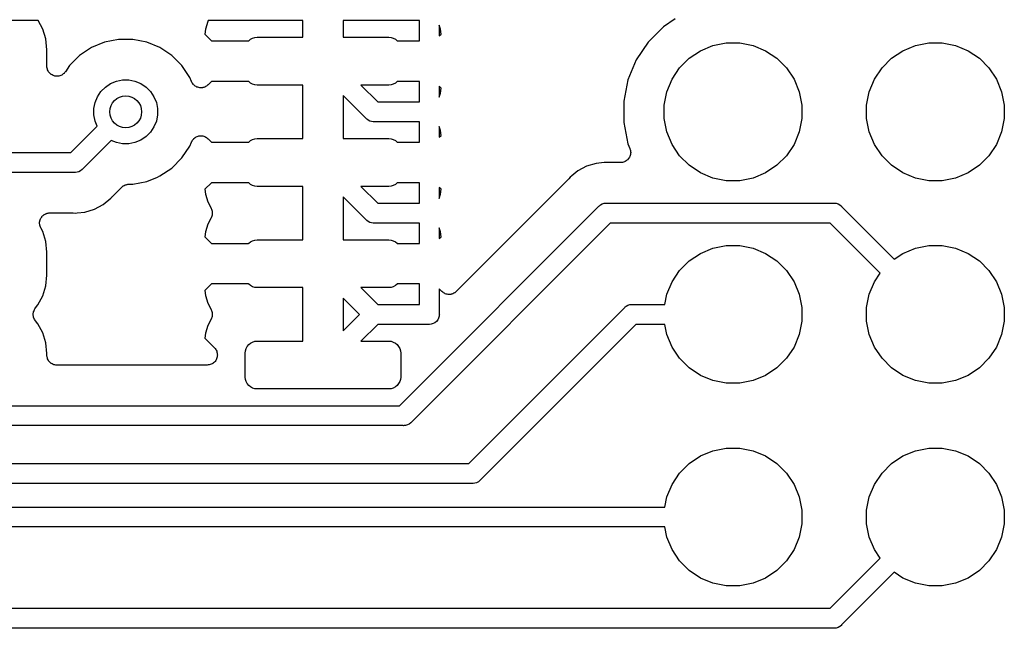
# Model space of a CAD drawing. Extents: x 4.65 to 8.46, y -5.31 to -3.29.
# Tile 46 of 47: x 7.95 to 8.43, y -3.8 to -3.5. Entities that reach past the tile are written whole.
import ezdxf

# ---------------------------------------------------------------- set-up
doc = ezdxf.new("R2010")
doc.units = 0
doc.header["$MEASUREMENT"] = 0
doc.layers.add('BLACK', color=7, linetype='CONTINUOUS')

msp = doc.modelspace()

# ---------------------------------------------------------------- linework, layer by layer
at = {"layer": 'BLACK', "linetype": 'CONTINUOUS'}
for p, q in [((7.95681, -3.50492), (7.81018, -3.50492)), ((7.95906, -3.50914), (7.95681, -3.50492)), ((8.04049, -3.5055), (8.03934, -3.50927)), ((8.04078, -3.50495), (8.04049, -3.5055)), ((8.04079, -3.50492), (8.04078, -3.50495)), ((8.08744, -3.50492), (8.04079, -3.50492)), ((8.08744, -3.51319), (8.08744, -3.50492)), ((8.10744, -3.50492), (8.10744, -3.51319)), ((8.14508, -3.50492), (8.10744, -3.50492)), ((8.14508, -3.515), (8.14508, -3.50492)), ((8.27141, -3.50416), (8.26558, -3.50806)), ((7.96054, -3.51402), (7.95906, -3.50914)), ((8.03934, -3.50927), (8.0391, -3.51173)), ((8.15554, -3.50927), (8.15492, -3.50724)), ((8.15492, -3.50724), (8.15492, -3.51258)), ((8.15578, -3.51173), (8.15554, -3.50927)), ((8.26558, -3.50806), (8.25806, -3.51558)), ((7.96107, -3.51934), (7.96054, -3.51402)), ((7.98957, -3.51563), (7.98307, -3.51832)), ((7.99648, -3.51425), (7.98957, -3.51563)), ((8.00352, -3.51425), (7.99648, -3.51425)), ((8.01043, -3.51563), (8.00352, -3.51425)), ((8.01693, -3.51832), (8.01043, -3.51563)), ((8.0391, -3.51173), (8.04238, -3.515)), ((8.04238, -3.515), (8.06072, -3.515)), ((8.06072, -3.515), (8.06078, -3.51492)), ((8.06078, -3.51492), (8.06168, -3.51418)), ((8.06168, -3.51418), (8.0627, -3.51364)), ((8.0627, -3.51364), (8.06381, -3.5133)), ((8.06381, -3.5133), (8.06496, -3.51319)), ((8.06496, -3.51319), (8.08744, -3.51319)), ((8.10744, -3.51319), (8.12992, -3.51319)), ((8.12992, -3.51319), (8.13107, -3.5133)), ((8.13107, -3.5133), (8.13218, -3.51364)), ((8.13218, -3.51364), (8.1332, -3.51418)), ((8.1332, -3.51418), (8.1341, -3.51492)), ((8.1341, -3.51492), (8.13416, -3.515)), ((8.13416, -3.515), (8.14508, -3.515)), ((8.15492, -3.51258), (8.15578, -3.51173)), ((8.25806, -3.51558), (8.25215, -3.52442)), ((8.29008, -3.51731), (8.29665, -3.516)), ((8.29665, -3.516), (8.30335, -3.516)), ((8.30335, -3.516), (8.30992, -3.51731)), ((8.39008, -3.51731), (8.39665, -3.516)), ((8.39665, -3.516), (8.40335, -3.516)), ((8.40335, -3.516), (8.40992, -3.51731)), ((7.96107, -3.52744), (7.96107, -3.51934)), ((7.98307, -3.51832), (7.97721, -3.52223)), ((8.02279, -3.52223), (8.01693, -3.51832)), ((8.27833, -3.52359), (8.28389, -3.51987)), ((8.28389, -3.51987), (8.29008, -3.51731)), ((8.30992, -3.51731), (8.31611, -3.51987)), ((8.31611, -3.51987), (8.32167, -3.52359)), ((8.37833, -3.52359), (8.38389, -3.51987)), ((8.38389, -3.51987), (8.39008, -3.51731)), ((8.40992, -3.51731), (8.41611, -3.51987)), ((8.41611, -3.51987), (8.42167, -3.52359)), ((7.97721, -3.52223), (7.97223, -3.52721)), ((8.02777, -3.52721), (8.02279, -3.52223)), ((8.25215, -3.52442), (8.24808, -3.53425)), ((8.27359, -3.52833), (8.27833, -3.52359)), ((8.32167, -3.52359), (8.32641, -3.52833)), ((8.37359, -3.52833), (8.37833, -3.52359)), ((8.42167, -3.52359), (8.42641, -3.52833)), ((7.96111, -3.52792), (7.96107, -3.52744)), ((7.96116, -3.5284), (7.96111, -3.52792)), ((7.96116, -3.52841), (7.96116, -3.5284)), ((7.9613, -3.52888), (7.96116, -3.52841)), ((7.96116, -3.52841), (7.96116, -3.52841)), ((7.96144, -3.52933), (7.9613, -3.52888)), ((7.96144, -3.52934), (7.96144, -3.52933)), ((7.96144, -3.52935), (7.96144, -3.52934)), ((7.96167, -3.52978), (7.96144, -3.52935)), ((7.96189, -3.5302), (7.96167, -3.52978)), ((7.9619, -3.5302), (7.96189, -3.5302)), ((7.9619, -3.53021), (7.9619, -3.5302)), ((7.96221, -3.53059), (7.9619, -3.53021)), ((7.96251, -3.53096), (7.96221, -3.53059)), ((7.96252, -3.53096), (7.96251, -3.53096)), ((7.96251, -3.53096), (7.96251, -3.53096)), ((7.96289, -3.53128), (7.96252, -3.53096)), ((7.96986, -3.53066), (7.96956, -3.53101)), ((7.97018, -3.53028), (7.96986, -3.53066)), ((7.97019, -3.53027), (7.97018, -3.53028)), ((7.97022, -3.53022), (7.97019, -3.53027)), ((7.97019, -3.53027), (7.97019, -3.53027)), ((7.97019, -3.53027), (7.97019, -3.53027)), ((7.97223, -3.52721), (7.97022, -3.53022)), ((8.03168, -3.53307), (8.02777, -3.52721)), ((8.26987, -3.53389), (8.27359, -3.52833)), ((8.32641, -3.52833), (8.33013, -3.53389)), ((8.36987, -3.53389), (8.37359, -3.52833)), ((8.42641, -3.52833), (8.43013, -3.53389)), ((7.96326, -3.53158), (7.96289, -3.53128)), ((7.96327, -3.53159), (7.96326, -3.53158)), ((7.96326, -3.53158), (7.96326, -3.53158)), ((7.9637, -3.53182), (7.96327, -3.53159)), ((7.96412, -3.53205), (7.9637, -3.53182)), ((7.96413, -3.53205), (7.96412, -3.53205)), ((7.96412, -3.53205), (7.96412, -3.53205)), ((7.96459, -3.53219), (7.96413, -3.53205)), ((7.96505, -3.53234), (7.96459, -3.53219)), ((7.96506, -3.53234), (7.96505, -3.53234)), ((7.96505, -3.53234), (7.96505, -3.53234)), ((7.96554, -3.53239), (7.96506, -3.53234)), ((7.96602, -3.53244), (7.96554, -3.53239)), ((7.96603, -3.53244), (7.96602, -3.53244)), ((7.96602, -3.53244), (7.96602, -3.53244)), ((7.96651, -3.5324), (7.96603, -3.53244)), ((7.96699, -3.53236), (7.96651, -3.5324)), ((7.967, -3.53235), (7.96699, -3.53236)), ((7.96746, -3.53222), (7.967, -3.53235)), ((7.967, -3.53235), (7.967, -3.53235)), ((7.96793, -3.53208), (7.96746, -3.53222)), ((7.96794, -3.53208), (7.96793, -3.53208)), ((7.96793, -3.53208), (7.96793, -3.53208)), ((7.96837, -3.53185), (7.96794, -3.53208)), ((7.96879, -3.53163), (7.96837, -3.53185)), ((7.9688, -3.53163), (7.96879, -3.53163)), ((7.96917, -3.53133), (7.9688, -3.53163)), ((7.9688, -3.53163), (7.9688, -3.53163)), ((7.96955, -3.53102), (7.96917, -3.53133)), ((7.96956, -3.53102), (7.96955, -3.53102)), ((7.96956, -3.53101), (7.96956, -3.53102)), ((7.99254, -3.53604), (7.99541, -3.53486)), ((7.99541, -3.53486), (7.99845, -3.53425)), ((7.99845, -3.53425), (8.00155, -3.53425)), ((8.00155, -3.53425), (8.00459, -3.53486)), ((8.00459, -3.53486), (8.00746, -3.53604)), ((8.03252, -3.53508), (8.03168, -3.53307)), ((8.03274, -3.5355), (8.03252, -3.53508)), ((8.03296, -3.53592), (8.03274, -3.5355)), ((8.04238, -3.535), (8.04067, -3.53671)), ((8.06072, -3.535), (8.04238, -3.535)), ((8.06078, -3.53508), (8.06072, -3.535)), ((8.06168, -3.53582), (8.06078, -3.53508)), ((8.0627, -3.53636), (8.06168, -3.53582)), ((8.1332, -3.53582), (8.13218, -3.53636)), ((8.1341, -3.53508), (8.1332, -3.53582)), ((8.13416, -3.535), (8.1341, -3.53508)), ((8.14508, -3.535), (8.13416, -3.535)), ((8.14508, -3.54508), (8.14508, -3.535)), ((8.24808, -3.53425), (8.246, -3.54468)), ((8.26731, -3.54008), (8.26987, -3.53389)), ((8.33013, -3.53389), (8.33269, -3.54008)), ((8.36731, -3.54008), (8.36987, -3.53389)), ((8.43013, -3.53389), (8.43269, -3.54008)), ((7.98604, -3.54254), (7.98777, -3.53996)), ((7.98777, -3.53996), (7.98996, -3.53777)), ((7.98996, -3.53777), (7.99254, -3.53604)), ((8.00746, -3.53604), (8.01004, -3.53777)), ((8.01004, -3.53777), (8.01223, -3.53996)), ((8.01223, -3.53996), (8.01396, -3.54254)), ((8.03297, -3.53593), (8.03296, -3.53592)), ((8.03297, -3.53594), (8.03297, -3.53593)), ((8.03327, -3.53631), (8.03297, -3.53594)), ((8.03357, -3.53668), (8.03327, -3.53631)), ((8.03358, -3.53669), (8.03357, -3.53668)), ((8.03359, -3.5367), (8.03358, -3.53669)), ((8.03396, -3.537), (8.03359, -3.5367)), ((8.03432, -3.53731), (8.03396, -3.537)), ((8.03434, -3.53731), (8.03432, -3.53731)), ((8.03435, -3.53732), (8.03434, -3.53731)), ((8.03476, -3.53754), (8.03435, -3.53732)), ((8.03518, -3.53777), (8.03476, -3.53754)), ((8.03519, -3.53778), (8.03518, -3.53777)), ((8.0352, -3.53778), (8.03519, -3.53778)), ((8.03566, -3.53792), (8.0352, -3.53778)), ((8.03611, -3.53807), (8.03566, -3.53792)), ((8.03613, -3.53807), (8.03611, -3.53807)), ((8.03614, -3.53807), (8.03613, -3.53807)), ((8.03661, -3.53812), (8.03614, -3.53807)), ((8.03708, -3.53817), (8.03661, -3.53812)), ((8.0371, -3.53817), (8.03708, -3.53817)), ((8.03711, -3.53817), (8.0371, -3.53817)), ((8.03758, -3.53813), (8.03711, -3.53817)), ((8.03805, -3.53809), (8.03758, -3.53813)), ((8.03807, -3.53808), (8.03805, -3.53809)), ((8.03808, -3.53808), (8.03807, -3.53808)), ((8.03853, -3.53795), (8.03808, -3.53808)), ((8.03899, -3.53781), (8.03853, -3.53795)), ((8.039, -3.53781), (8.03899, -3.53781)), ((8.03902, -3.5378), (8.039, -3.53781)), ((8.03943, -3.53758), (8.03902, -3.5378)), ((8.03986, -3.53736), (8.03943, -3.53758)), ((8.03987, -3.53736), (8.03986, -3.53736)), ((8.03988, -3.53735), (8.03987, -3.53736)), ((8.04024, -3.53706), (8.03988, -3.53735)), ((8.04062, -3.53676), (8.04024, -3.53706)), ((8.04064, -3.53674), (8.04062, -3.53676)), ((8.04067, -3.53671), (8.04064, -3.53674)), ((8.04064, -3.53674), (8.04064, -3.53674)), ((8.04064, -3.53674), (8.04064, -3.53674)), ((8.06381, -3.5367), (8.0627, -3.53636)), ((8.06496, -3.53681), (8.06381, -3.5367)), ((8.08744, -3.53681), (8.06496, -3.53681)), ((8.08744, -3.56319), (8.08744, -3.53681)), ((8.12992, -3.53681), (8.11621, -3.53681)), ((8.11621, -3.53681), (8.12448, -3.54508)), ((8.13107, -3.5367), (8.12992, -3.53681)), ((8.13218, -3.53636), (8.13107, -3.5367)), ((8.15578, -3.53827), (8.15492, -3.53742)), ((8.15492, -3.53742), (8.15492, -3.54276)), ((8.15492, -3.54276), (8.15554, -3.54073)), ((8.15554, -3.54073), (8.15578, -3.53827)), ((8.266, -3.54665), (8.26731, -3.54008)), ((8.33269, -3.54008), (8.334, -3.54665)), ((8.366, -3.54665), (8.36731, -3.54008)), ((8.43269, -3.54008), (8.434, -3.54665)), ((7.98425, -3.54845), (7.98486, -3.54541)), ((7.98486, -3.54541), (7.98604, -3.54254)), ((8.01396, -3.54254), (8.01514, -3.54541)), ((8.01514, -3.54541), (8.01575, -3.54845)), ((8.11879, -3.55331), (8.10744, -3.54196)), ((8.10744, -3.54196), (8.10744, -3.56319)), ((8.12448, -3.54508), (8.14508, -3.54508)), ((8.246, -3.54468), (8.246, -3.55532)), ((7.98425, -3.55155), (7.98425, -3.54845)), ((8.01575, -3.54845), (8.01575, -3.55155)), ((8.266, -3.55335), (8.266, -3.54665)), ((8.334, -3.54665), (8.334, -3.55335)), ((8.366, -3.55335), (8.366, -3.54665)), ((8.434, -3.54665), (8.434, -3.55335)), ((7.98486, -3.55459), (7.98425, -3.55155)), ((7.98591, -3.55713), (7.98486, -3.55459)), ((8.01514, -3.55459), (8.01396, -3.55746)), ((8.01575, -3.55155), (8.01514, -3.55459)), ((8.11894, -3.5535), (8.11879, -3.55331)), ((8.11913, -3.55365), (8.11894, -3.5535)), ((8.11958, -3.55402), (8.11913, -3.55365)), ((8.11913, -3.55365), (8.11913, -3.55365)), ((8.11969, -3.55411), (8.11958, -3.55402)), ((8.12055, -3.55457), (8.11969, -3.55411)), ((8.12148, -3.55485), (8.12055, -3.55457)), ((8.1222, -3.55492), (8.12148, -3.55485)), ((8.12244, -3.55495), (8.1222, -3.55492)), ((8.1222, -3.55492), (8.1222, -3.55492)), ((8.12268, -3.55492), (8.12244, -3.55495)), ((8.14508, -3.55492), (8.12268, -3.55492)), ((8.14508, -3.565), (8.14508, -3.55492)), ((8.246, -3.55532), (8.24808, -3.56575)), ((8.26731, -3.55992), (8.266, -3.55335)), ((8.334, -3.55335), (8.33269, -3.55992)), ((8.36731, -3.55992), (8.366, -3.55335)), ((8.434, -3.55335), (8.43269, -3.55992)), ((7.97296, -3.57008), (7.98591, -3.55713)), ((8.01223, -3.56004), (8.01004, -3.56223)), ((8.01396, -3.55746), (8.01223, -3.56004)), ((8.15554, -3.55927), (8.15492, -3.55724)), ((8.15492, -3.55724), (8.15492, -3.56258)), ((8.15578, -3.56173), (8.15554, -3.55927)), ((8.26987, -3.56611), (8.26731, -3.55992)), ((8.33269, -3.55992), (8.33013, -3.56611)), ((8.36987, -3.56611), (8.36731, -3.55992)), ((8.43269, -3.55992), (8.43013, -3.56611)), ((7.99287, -3.56409), (7.97865, -3.57831)), ((7.99541, -3.56514), (7.99287, -3.56409)), ((8.00746, -3.56396), (8.00459, -3.56514)), ((8.01004, -3.56223), (8.00746, -3.56396)), ((8.03168, -3.56693), (8.03252, -3.56492)), ((8.03252, -3.56492), (8.03253, -3.56488)), ((8.03253, -3.56487), (8.03254, -3.56485)), ((8.03253, -3.56488), (8.03253, -3.56487)), ((8.03253, -3.56488), (8.03253, -3.56488)), ((8.03254, -3.56485), (8.03277, -3.56444)), ((8.03277, -3.56444), (8.033, -3.56402)), ((8.033, -3.56402), (8.03301, -3.56401)), ((8.03301, -3.564), (8.03332, -3.56363)), ((8.03301, -3.56401), (8.03301, -3.564)), ((8.03332, -3.56363), (8.03362, -3.56327)), ((8.03362, -3.56327), (8.03363, -3.56326)), ((8.03363, -3.56326), (8.03364, -3.56325)), ((8.03364, -3.56325), (8.03401, -3.56296)), ((8.03401, -3.56296), (8.03438, -3.56266)), ((8.03438, -3.56266), (8.03439, -3.56265)), ((8.03439, -3.56265), (8.0344, -3.56264)), ((8.0344, -3.56264), (8.03482, -3.56242)), ((8.03482, -3.56242), (8.03525, -3.5622)), ((8.03525, -3.5622), (8.03526, -3.5622)), ((8.03526, -3.5622), (8.03527, -3.56219)), ((8.03527, -3.56219), (8.03572, -3.56206)), ((8.03572, -3.56206), (8.03618, -3.56192)), ((8.03618, -3.56192), (8.03619, -3.56192)), ((8.03619, -3.56192), (8.03621, -3.56192)), ((8.03621, -3.56192), (8.03668, -3.56187)), ((8.03668, -3.56187), (8.03715, -3.56183)), ((8.03715, -3.56183), (8.03717, -3.56183)), ((8.03717, -3.56183), (8.03718, -3.56183)), ((8.03718, -3.56183), (8.03764, -3.56188)), ((8.03764, -3.56188), (8.03812, -3.56193)), ((8.03812, -3.56193), (8.03814, -3.56193)), ((8.03814, -3.56193), (8.03815, -3.56193)), ((8.03815, -3.56193), (8.0386, -3.56207)), ((8.0386, -3.56207), (8.03906, -3.56221)), ((8.03906, -3.56221), (8.03907, -3.56222)), ((8.03907, -3.56222), (8.03908, -3.56222)), ((8.03908, -3.56222), (8.0395, -3.56245)), ((8.0395, -3.56245), (8.03992, -3.56267)), ((8.03992, -3.56267), (8.03993, -3.56268)), ((8.03993, -3.56268), (8.03994, -3.56269)), ((8.03994, -3.56269), (8.0403, -3.56299)), ((8.0403, -3.56299), (8.04067, -3.56329)), ((8.04067, -3.56329), (8.04238, -3.565)), ((8.04238, -3.565), (8.06072, -3.565)), ((8.06072, -3.565), (8.06078, -3.56492)), ((8.06078, -3.56492), (8.06168, -3.56418)), ((8.06168, -3.56418), (8.0627, -3.56364)), ((8.0627, -3.56364), (8.06381, -3.5633)), ((8.06381, -3.5633), (8.06496, -3.56319)), ((8.06496, -3.56319), (8.08744, -3.56319)), ((8.10744, -3.56319), (8.12992, -3.56319)), ((8.12992, -3.56319), (8.13107, -3.5633)), ((8.13107, -3.5633), (8.13218, -3.56364)), ((8.13218, -3.56364), (8.1332, -3.56418)), ((8.1332, -3.56418), (8.1341, -3.56492)), ((8.1341, -3.56492), (8.13416, -3.565)), ((8.13416, -3.565), (8.14508, -3.565)), ((8.15492, -3.56258), (8.15578, -3.56173)), ((7.99845, -3.56575), (7.99541, -3.56514)), ((8.00155, -3.56575), (7.99845, -3.56575)), ((8.00459, -3.56514), (8.00155, -3.56575)), ((8.02777, -3.57279), (8.03168, -3.56693)), ((8.24808, -3.56575), (8.24908, -3.56817)), ((8.24908, -3.56817), (8.24909, -3.5682)), ((8.24909, -3.5682), (8.24909, -3.56821)), ((8.24909, -3.56821), (8.24909, -3.56821)), ((8.24909, -3.56821), (8.2491, -3.56823)), ((8.2491, -3.56823), (8.24923, -3.56869)), ((8.24923, -3.56869), (8.24937, -3.56914)), ((8.24937, -3.56914), (8.24937, -3.56915)), ((8.24937, -3.56915), (8.24937, -3.56917)), ((8.24937, -3.56917), (8.24941, -3.56964)), ((8.24941, -3.56964), (8.24946, -3.57011)), ((8.27359, -3.57167), (8.26987, -3.56611)), ((8.33013, -3.56611), (8.32641, -3.57167)), ((8.37359, -3.57167), (8.36987, -3.56611)), ((8.43013, -3.56611), (8.42641, -3.57167)), ((7.94094, -3.57008), (7.97296, -3.57008)), ((8.02279, -3.57777), (8.02777, -3.57279)), ((8.24634, -3.57471), (8.24588, -3.57485)), ((8.24635, -3.57471), (8.24634, -3.57471)), ((8.24636, -3.5747), (8.24635, -3.57471)), ((8.24678, -3.57448), (8.24636, -3.5747)), ((8.2472, -3.57426), (8.24678, -3.57448)), ((8.24721, -3.57425), (8.2472, -3.57426)), ((8.24722, -3.57424), (8.24721, -3.57425)), ((8.2476, -3.57394), (8.24722, -3.57424)), ((8.24796, -3.57364), (8.2476, -3.57394)), ((8.24797, -3.57363), (8.24796, -3.57364)), ((8.24798, -3.57363), (8.24797, -3.57363)), ((8.24828, -3.57326), (8.24798, -3.57363)), ((8.24859, -3.5729), (8.24828, -3.57326)), ((8.2486, -3.57287), (8.24859, -3.57288)), ((8.24859, -3.57288), (8.24859, -3.5729)), ((8.24883, -3.57245), (8.2486, -3.57287)), ((8.24905, -3.57204), (8.24883, -3.57245)), ((8.24906, -3.57203), (8.24905, -3.57204)), ((8.24907, -3.57202), (8.24906, -3.57203)), ((8.24921, -3.57156), (8.24907, -3.57202)), ((8.24935, -3.57111), (8.24921, -3.57156)), ((8.2494, -3.5706), (8.24935, -3.57108)), ((8.24935, -3.57108), (8.24935, -3.5711)), ((8.24935, -3.5711), (8.24935, -3.57111)), ((8.24946, -3.57014), (8.2494, -3.5706)), ((8.24946, -3.57011), (8.24945, -3.57013)), ((8.24945, -3.57013), (8.24946, -3.57014)), ((8.27833, -3.57641), (8.27359, -3.57167)), ((8.32641, -3.57167), (8.32167, -3.57641)), ((8.37833, -3.57641), (8.37359, -3.57167)), ((8.42641, -3.57167), (8.42167, -3.57641)), ((7.97689, -3.57957), (7.97596, -3.57985)), ((7.97775, -3.57911), (7.97689, -3.57957)), ((7.9785, -3.5785), (7.97775, -3.57911)), ((7.97865, -3.57831), (7.9785, -3.5785)), ((8.01693, -3.58168), (8.02279, -3.57777)), ((8.22336, -3.57918), (8.22033, -3.58167)), ((8.22769, -3.57686), (8.22336, -3.57918)), ((8.23239, -3.57544), (8.22769, -3.57686)), ((8.23629, -3.57506), (8.23239, -3.57544)), ((8.23727, -3.57496), (8.23629, -3.57505)), ((8.23629, -3.57505), (8.23629, -3.57506)), ((8.23825, -3.57505), (8.23727, -3.57496)), ((8.23846, -3.57505), (8.23825, -3.57505)), ((8.23867, -3.57508), (8.23846, -3.57505)), ((8.23874, -3.57508), (8.23867, -3.57508)), ((8.24446, -3.57508), (8.23874, -3.57508)), ((8.24493, -3.57503), (8.24446, -3.57508)), ((8.2454, -3.57499), (8.24493, -3.57503)), ((8.24541, -3.57498), (8.2454, -3.57499)), ((8.24543, -3.57498), (8.24541, -3.57498)), ((8.24588, -3.57485), (8.24543, -3.57498)), ((8.28389, -3.58013), (8.27833, -3.57641)), ((8.32167, -3.57641), (8.31611, -3.58013)), ((8.38389, -3.58013), (8.37833, -3.57641)), ((8.42167, -3.57641), (8.41611, -3.58013)), ((7.97476, -3.57992), (7.94094, -3.57992)), ((7.975, -3.57994), (7.97476, -3.57992)), ((7.97524, -3.57992), (7.975, -3.57994)), ((7.97596, -3.57985), (7.97524, -3.57992)), ((7.97524, -3.57992), (7.97524, -3.57992)), ((8.00352, -3.58575), (8.01043, -3.58437)), ((8.01043, -3.58437), (8.0157, -3.58219)), ((8.0157, -3.58219), (8.01693, -3.58168)), ((8.0157, -3.58219), (8.0157, -3.58219)), ((8.21861, -3.58342), (8.1633, -3.63873)), ((8.21875, -3.58325), (8.21861, -3.58342)), ((8.2189, -3.58311), (8.21875, -3.58325)), ((8.21894, -3.58305), (8.2189, -3.58311)), ((8.21957, -3.58229), (8.21894, -3.58305)), ((8.22033, -3.58167), (8.21957, -3.58229)), ((8.22033, -3.58167), (8.22033, -3.58167)), ((8.29008, -3.58269), (8.28389, -3.58013)), ((8.29665, -3.584), (8.29008, -3.58269)), ((8.30335, -3.584), (8.29665, -3.584)), ((8.30992, -3.58269), (8.30335, -3.584)), ((8.31611, -3.58013), (8.30992, -3.58269)), ((8.39008, -3.58269), (8.38389, -3.58013)), ((8.39665, -3.584), (8.39008, -3.58269)), ((8.40335, -3.584), (8.39665, -3.584)), ((8.40992, -3.58269), (8.40335, -3.584)), ((8.41611, -3.58013), (8.40992, -3.58269)), ((7.99366, -3.59158), (7.99803, -3.58721)), ((7.99803, -3.58721), (7.99804, -3.5872)), ((7.99804, -3.5872), (7.99808, -3.58716)), ((7.99804, -3.5872), (7.99804, -3.5872)), ((7.99804, -3.5872), (7.99804, -3.5872)), ((7.99808, -3.58716), (7.99844, -3.58687)), ((7.99844, -3.58687), (7.9988, -3.58658)), ((7.9988, -3.58658), (7.99882, -3.58657)), ((7.99882, -3.58657), (7.99884, -3.58655)), ((7.99884, -3.58655), (7.99926, -3.58634)), ((7.99926, -3.58634), (7.99966, -3.58613)), ((7.99966, -3.58613), (7.99969, -3.58612)), ((7.99969, -3.58612), (7.99971, -3.58611)), ((7.99971, -3.58611), (8.00015, -3.58598)), ((8.00015, -3.58598), (8.0006, -3.58584)), ((8.0006, -3.58584), (8.00062, -3.58584)), ((8.00062, -3.58584), (8.00065, -3.58583)), ((8.00065, -3.58583), (8.00111, -3.58579)), ((8.00111, -3.58579), (8.00157, -3.58575)), ((8.00157, -3.58575), (8.00352, -3.58575)), ((8.04238, -3.585), (8.0391, -3.58827)), ((8.0391, -3.58827), (8.03934, -3.59073)), ((8.06072, -3.585), (8.04238, -3.585)), ((8.06078, -3.58508), (8.06072, -3.585)), ((8.06168, -3.58582), (8.06078, -3.58508)), ((8.0627, -3.58636), (8.06168, -3.58582)), ((8.06381, -3.5867), (8.0627, -3.58636)), ((8.06496, -3.58681), (8.06381, -3.5867)), ((8.08744, -3.58681), (8.06496, -3.58681)), ((8.08744, -3.61319), (8.08744, -3.58681)), ((8.12992, -3.58681), (8.11621, -3.58681)), ((8.11621, -3.58681), (8.12448, -3.59508)), ((8.13107, -3.5867), (8.12992, -3.58681)), ((8.13218, -3.58636), (8.13107, -3.5867)), ((8.1332, -3.58582), (8.13218, -3.58636)), ((8.1341, -3.58508), (8.1332, -3.58582)), ((8.13416, -3.585), (8.1341, -3.58508)), ((8.14508, -3.585), (8.13416, -3.585)), ((8.14508, -3.59508), (8.14508, -3.585)), ((8.15578, -3.58827), (8.15492, -3.58742)), ((8.15492, -3.58742), (8.15492, -3.59276)), ((8.15554, -3.59073), (8.15578, -3.58827)), ((7.98891, -3.59582), (7.99271, -3.59271)), ((7.99271, -3.59271), (7.99333, -3.59195)), ((7.99333, -3.59195), (7.99338, -3.59189)), ((7.99338, -3.59189), (7.99353, -3.59175)), ((7.99353, -3.59175), (7.99366, -3.59158)), ((8.03934, -3.59073), (8.04049, -3.5945)), ((8.11879, -3.60331), (8.10744, -3.59196)), ((8.10744, -3.59196), (8.10744, -3.61319)), ((8.15492, -3.59276), (8.15554, -3.59073)), ((7.97989, -3.59956), (7.98458, -3.59814)), ((7.98458, -3.59814), (7.98891, -3.59582)), ((8.04049, -3.5945), (8.04217, -3.59764)), ((8.04217, -3.59764), (8.04218, -3.59766)), ((8.04218, -3.59766), (8.04218, -3.59766)), ((8.04218, -3.59766), (8.04218, -3.59766)), ((8.04218, -3.59766), (8.0422, -3.5977)), ((8.0422, -3.5977), (8.04237, -3.59814)), ((8.04237, -3.59814), (8.04255, -3.59857)), ((8.04255, -3.59857), (8.04255, -3.59859)), ((8.04255, -3.59859), (8.04256, -3.59861)), ((8.04256, -3.59861), (8.04265, -3.59907)), ((8.04265, -3.59907), (8.04273, -3.59952)), ((8.12448, -3.59508), (8.14508, -3.59508)), ((8.13524, -3.69508), (8.23362, -3.59669)), ((8.23362, -3.59669), (8.23378, -3.5965)), ((8.23378, -3.5965), (8.23396, -3.59635)), ((8.23396, -3.59635), (8.23397, -3.59635)), ((8.23397, -3.59635), (8.23453, -3.59589)), ((8.23453, -3.59589), (8.23538, -3.59543)), ((8.23453, -3.59589), (8.23453, -3.59589)), ((8.23453, -3.59589), (8.23453, -3.59589)), ((8.23538, -3.59543), (8.23631, -3.59515)), ((8.23631, -3.59515), (8.23703, -3.59508)), ((8.23703, -3.59508), (8.23727, -3.59505)), ((8.23703, -3.59508), (8.23703, -3.59508)), ((8.23727, -3.59505), (8.23752, -3.59508)), ((8.23752, -3.59508), (8.34976, -3.59508)), ((8.34976, -3.59508), (8.35, -3.59505)), ((8.35, -3.59505), (8.35024, -3.59508)), ((8.35024, -3.59508), (8.35024, -3.59508)), ((8.35024, -3.59508), (8.35096, -3.59515)), ((8.35096, -3.59515), (8.35189, -3.59543)), ((8.35189, -3.59543), (8.35275, -3.59589)), ((8.35275, -3.59589), (8.3535, -3.5965)), ((8.3535, -3.5965), (8.35365, -3.59669)), ((8.35365, -3.59669), (8.37966, -3.6227)), ((7.95755, -3.60415), (7.95758, -3.60392)), ((7.95758, -3.60392), (7.95765, -3.60367)), ((7.95765, -3.60367), (7.95771, -3.60342)), ((7.95771, -3.60342), (7.9578, -3.60321)), ((7.9578, -3.60321), (7.95787, -3.60298)), ((7.95787, -3.60298), (7.95799, -3.60276)), ((7.95799, -3.60276), (7.95809, -3.60252)), ((7.95809, -3.60252), (7.95822, -3.60233)), ((7.95822, -3.60233), (7.95833, -3.60213)), ((7.95833, -3.60213), (7.95849, -3.60193)), ((7.95849, -3.60193), (7.95864, -3.60172)), ((7.95864, -3.60172), (7.9588, -3.60155)), ((7.9588, -3.60155), (7.95895, -3.60137)), ((7.95895, -3.60137), (7.95915, -3.60121)), ((7.95915, -3.60121), (7.95933, -3.60103)), ((7.95933, -3.60103), (7.95953, -3.6009)), ((7.95953, -3.6009), (7.95971, -3.60076)), ((7.95971, -3.60076), (7.95993, -3.60064)), ((7.95993, -3.60064), (7.96015, -3.6005)), ((7.96015, -3.6005), (7.96036, -3.60041)), ((7.96036, -3.60041), (7.96057, -3.6003)), ((7.96057, -3.6003), (7.96081, -3.60022)), ((7.96081, -3.60022), (7.96105, -3.60013)), ((7.96105, -3.60013), (7.96128, -3.60008)), ((7.96128, -3.60008), (7.9615, -3.60002)), ((7.9615, -3.60002), (7.96176, -3.59999)), ((7.96176, -3.59999), (7.96201, -3.59994)), ((7.96201, -3.59994), (7.96224, -3.59994)), ((7.96224, -3.59994), (7.96247, -3.59992)), ((7.96247, -3.59992), (7.97353, -3.59992)), ((7.97353, -3.59992), (7.9736, -3.59992)), ((7.9736, -3.59992), (7.97381, -3.59995)), ((7.97381, -3.59995), (7.97402, -3.59995)), ((7.97402, -3.59995), (7.975, -3.60004)), ((7.975, -3.60004), (7.97598, -3.59995)), ((7.97598, -3.59995), (7.97599, -3.59994)), ((7.97599, -3.59994), (7.97989, -3.59956)), ((8.04217, -3.60236), (8.04049, -3.6055)), ((8.04234, -3.60193), (8.04217, -3.60236)), ((8.04253, -3.6015), (8.04234, -3.60193)), ((8.04254, -3.60146), (8.04253, -3.60148)), ((8.04253, -3.60148), (8.04253, -3.6015)), ((8.04263, -3.601), (8.04254, -3.60146)), ((8.04273, -3.60055), (8.04263, -3.601)), ((8.04273, -3.59952), (8.04273, -3.59955)), ((8.04273, -3.59955), (8.04274, -3.59957)), ((8.04274, -3.59957), (8.04273, -3.60003)), ((8.04273, -3.60003), (8.04273, -3.6005)), ((8.04273, -3.6005), (8.04273, -3.60052)), ((8.04273, -3.60052), (8.04273, -3.60055)), ((8.11894, -3.6035), (8.11879, -3.60331)), ((8.11913, -3.60365), (8.11894, -3.6035)), ((8.11969, -3.60411), (8.11913, -3.60365)), ((8.11913, -3.60365), (8.11913, -3.60365)), ((7.95747, -3.60489), (7.9575, -3.60463)), ((7.9575, -3.60512), (7.95747, -3.60489)), ((7.95749, -3.60535), (7.9575, -3.60512)), ((7.95754, -3.6056), (7.95749, -3.60535)), ((7.9575, -3.60437), (7.95755, -3.60415)), ((7.9575, -3.60463), (7.9575, -3.60437)), ((7.95756, -3.60586), (7.95754, -3.6056)), ((7.95763, -3.60608), (7.95756, -3.60586)), ((7.95767, -3.60631), (7.95763, -3.60608)), ((7.95777, -3.60655), (7.95767, -3.60631)), ((7.95784, -3.60679), (7.95777, -3.60655)), ((7.95795, -3.607), (7.95784, -3.60679)), ((7.95803, -3.60722), (7.95795, -3.607)), ((7.95807, -3.60728), (7.95803, -3.60722)), ((7.95906, -3.60914), (7.95807, -3.60728)), ((8.04049, -3.6055), (8.03934, -3.60927)), ((8.12055, -3.60457), (8.11969, -3.60411)), ((8.12148, -3.60485), (8.12055, -3.60457)), ((8.1222, -3.60492), (8.12148, -3.60485)), ((8.12244, -3.60494), (8.1222, -3.60492)), ((8.1222, -3.60492), (8.1222, -3.60492)), ((8.12268, -3.60492), (8.12244, -3.60494)), ((8.14508, -3.60492), (8.12268, -3.60492)), ((8.23931, -3.60492), (8.14093, -3.70331)), ((8.14508, -3.615), (8.14508, -3.60492)), ((8.15554, -3.60927), (8.15492, -3.60724)), ((8.15492, -3.60724), (8.15492, -3.61258)), ((8.34796, -3.60492), (8.23931, -3.60492)), ((8.3727, -3.62966), (8.34796, -3.60492)), ((7.96054, -3.61402), (7.95906, -3.60914)), ((8.03934, -3.60927), (8.0391, -3.61173)), ((8.0391, -3.61173), (8.04238, -3.615)), ((8.06168, -3.61418), (8.0627, -3.61364)), ((8.0627, -3.61364), (8.06381, -3.6133)), ((8.06381, -3.6133), (8.06496, -3.61319)), ((8.06496, -3.61319), (8.08744, -3.61319)), ((8.10744, -3.61319), (8.12992, -3.61319)), ((8.12992, -3.61319), (8.13107, -3.6133)), ((8.13107, -3.6133), (8.13218, -3.61364)), ((8.13218, -3.61364), (8.1332, -3.61418)), ((8.15492, -3.61258), (8.15578, -3.61173)), ((8.15578, -3.61173), (8.15554, -3.60927)), ((7.96107, -3.61934), (7.96054, -3.61402)), ((8.04238, -3.615), (8.06072, -3.615)), ((8.06072, -3.615), (8.06078, -3.61492)), ((8.06078, -3.61492), (8.06168, -3.61418)), ((8.1332, -3.61418), (8.1341, -3.61492)), ((8.1341, -3.61492), (8.13416, -3.615)), ((8.13416, -3.615), (8.14508, -3.615)), ((8.28389, -3.61987), (8.29008, -3.61731)), ((8.29008, -3.61731), (8.29665, -3.616)), ((8.29665, -3.616), (8.30335, -3.616)), ((8.30335, -3.616), (8.30992, -3.61731)), ((8.30992, -3.61731), (8.31611, -3.61987)), ((8.38389, -3.61987), (8.39008, -3.61731)), ((8.39008, -3.61731), (8.39665, -3.616)), ((8.39665, -3.616), (8.40335, -3.616)), ((8.40335, -3.616), (8.40992, -3.61731)), ((8.40992, -3.61731), (8.41611, -3.61987)), ((7.96107, -3.63066), (7.96107, -3.61934)), ((8.27833, -3.62359), (8.28389, -3.61987)), ((8.31611, -3.61987), (8.32167, -3.62359)), ((8.37966, -3.6227), (8.38389, -3.61987)), ((8.41611, -3.61987), (8.42167, -3.62359)), ((8.27359, -3.62833), (8.27833, -3.62359)), ((8.32167, -3.62359), (8.32641, -3.62833)), ((8.42167, -3.62359), (8.42641, -3.62833)), ((7.96054, -3.63598), (7.96107, -3.63066)), ((8.26987, -3.63389), (8.27359, -3.62833)), ((8.32641, -3.62833), (8.33013, -3.63389)), ((8.36987, -3.63389), (8.3727, -3.62966)), ((8.42641, -3.62833), (8.43013, -3.63389)), ((7.95906, -3.64086), (7.96054, -3.63598)), ((8.04238, -3.635), (8.0391, -3.63827)), ((8.06072, -3.635), (8.04238, -3.635)), ((8.06078, -3.63508), (8.06072, -3.635)), ((8.06168, -3.63582), (8.06078, -3.63508)), ((8.0627, -3.63636), (8.06168, -3.63582)), ((8.06381, -3.6367), (8.0627, -3.63636)), ((8.06496, -3.63681), (8.06381, -3.6367)), ((8.08744, -3.63681), (8.06496, -3.63681)), ((8.08744, -3.66319), (8.08744, -3.63681)), ((8.12992, -3.63681), (8.11621, -3.63681)), ((8.11621, -3.63681), (8.12448, -3.64508)), ((8.13107, -3.6367), (8.12992, -3.63681)), ((8.13218, -3.63636), (8.13107, -3.6367)), ((8.1332, -3.63582), (8.13218, -3.63636)), ((8.1341, -3.63508), (8.1332, -3.63582)), ((8.13416, -3.635), (8.1341, -3.63508)), ((8.14508, -3.635), (8.13416, -3.635)), ((8.14508, -3.64508), (8.14508, -3.635)), ((8.15623, -3.63873), (8.15492, -3.63742)), ((8.15492, -3.63742), (8.15492, -3.64976)), ((8.26731, -3.64008), (8.26987, -3.63389)), ((8.33013, -3.63389), (8.33269, -3.64008)), ((8.36731, -3.64008), (8.36987, -3.63389)), ((8.43013, -3.63389), (8.43269, -3.64008)), ((7.95666, -3.64535), (7.95906, -3.64086)), ((8.0391, -3.63827), (8.03934, -3.64073)), ((8.03934, -3.64073), (8.04049, -3.6445)), ((8.11548, -3.65), (8.10744, -3.64196)), ((8.10744, -3.64196), (8.10744, -3.65804)), ((8.15659, -3.63902), (8.15623, -3.63873)), ((8.15696, -3.63933), (8.15659, -3.63902)), ((8.15697, -3.63934), (8.15696, -3.63933)), ((8.15699, -3.63935), (8.15697, -3.63934)), ((8.1574, -3.63957), (8.15699, -3.63935)), ((8.15781, -3.63979), (8.1574, -3.63957)), ((8.15783, -3.6398), (8.15781, -3.63979)), ((8.15785, -3.63981), (8.15783, -3.6398)), ((8.15829, -3.63994), (8.15785, -3.63981)), ((8.15875, -3.64009), (8.15829, -3.63994)), ((8.15876, -3.64009), (8.15875, -3.64009)), ((8.15878, -3.64009), (8.15876, -3.64009)), ((8.15925, -3.64014), (8.15878, -3.64009)), ((8.15972, -3.64019), (8.15925, -3.64014)), ((8.15973, -3.64019), (8.15972, -3.64019)), ((8.15975, -3.64019), (8.15973, -3.64019)), ((8.16022, -3.64015), (8.15975, -3.64019)), ((8.16069, -3.64011), (8.16022, -3.64015)), ((8.1607, -3.6401), (8.16069, -3.64011)), ((8.16072, -3.6401), (8.1607, -3.6401)), ((8.16117, -3.63997), (8.16072, -3.6401)), ((8.16162, -3.63983), (8.16117, -3.63997)), ((8.16164, -3.63983), (8.16162, -3.63983)), ((8.16166, -3.63982), (8.16164, -3.63983)), ((8.16207, -3.6396), (8.16166, -3.63982)), ((8.16249, -3.63938), (8.16207, -3.6396)), ((8.1625, -3.63937), (8.16249, -3.63938)), ((8.16252, -3.63937), (8.1625, -3.63937)), ((8.16288, -3.63907), (8.16252, -3.63937)), ((8.16325, -3.63878), (8.16288, -3.63907)), ((8.16328, -3.63875), (8.16325, -3.63878)), ((8.1633, -3.63873), (8.16328, -3.63875)), ((8.16328, -3.63875), (8.16328, -3.63875)), ((8.16328, -3.63875), (8.16328, -3.63875)), ((8.26631, -3.64508), (8.26731, -3.64008)), ((8.33269, -3.64008), (8.334, -3.64665)), ((8.366, -3.64665), (8.36731, -3.64008)), ((8.43269, -3.64008), (8.434, -3.64665)), ((7.95473, -3.64807), (7.95491, -3.64764)), ((7.95491, -3.64764), (7.95492, -3.64762)), ((7.95492, -3.6476), (7.95519, -3.64722)), ((7.95492, -3.64762), (7.95492, -3.6476)), ((7.95519, -3.64722), (7.95545, -3.64683)), ((7.95545, -3.64683), (7.95666, -3.64535)), ((8.04049, -3.6445), (8.04217, -3.64764)), ((8.04217, -3.64764), (8.04218, -3.64766)), ((8.04218, -3.64766), (8.04218, -3.64766)), ((8.04218, -3.64766), (8.04218, -3.64766)), ((8.04218, -3.64766), (8.0422, -3.6477)), ((8.0422, -3.6477), (8.04237, -3.64814)), ((8.12448, -3.64508), (8.14508, -3.64508)), ((8.16942, -3.72362), (8.24635, -3.64669)), ((8.24635, -3.64669), (8.2465, -3.6465)), ((8.2465, -3.6465), (8.24669, -3.64635)), ((8.24669, -3.64635), (8.24725, -3.64589)), ((8.24669, -3.64635), (8.24669, -3.64635)), ((8.24725, -3.64589), (8.24811, -3.64543)), ((8.24725, -3.64589), (8.24725, -3.64589)), ((8.24725, -3.64589), (8.24725, -3.64589)), ((8.24811, -3.64543), (8.24904, -3.64515)), ((8.24904, -3.64515), (8.24976, -3.64508)), ((8.24976, -3.64508), (8.25, -3.64505)), ((8.24976, -3.64508), (8.24976, -3.64508)), ((8.25, -3.64505), (8.25024, -3.64508)), ((8.25024, -3.64508), (8.26631, -3.64508)), ((8.334, -3.64665), (8.334, -3.65335)), ((8.366, -3.65335), (8.366, -3.64665)), ((8.434, -3.64665), (8.434, -3.65335)), ((7.95433, -3.65043), (7.95434, -3.64997)), ((7.95434, -3.65045), (7.95433, -3.65043)), ((7.95434, -3.64946), (7.95444, -3.649)), ((7.95434, -3.64948), (7.95434, -3.64946)), ((7.95434, -3.6495), (7.95434, -3.64948)), ((7.95434, -3.64997), (7.95434, -3.6495)), ((7.95434, -3.65047), (7.95434, -3.65045)), ((7.95442, -3.65093), (7.95434, -3.65047)), ((7.95451, -3.65139), (7.95442, -3.65093)), ((7.95444, -3.649), (7.95453, -3.64854)), ((7.95452, -3.65141), (7.95451, -3.65139)), ((7.95452, -3.65143), (7.95452, -3.65141)), ((7.9547, -3.65186), (7.95452, -3.65143)), ((7.95453, -3.64854), (7.95454, -3.64852)), ((7.95454, -3.6485), (7.95473, -3.64807)), ((7.95454, -3.64852), (7.95454, -3.6485)), ((7.95487, -3.6523), (7.9547, -3.65186)), ((7.95488, -3.65232), (7.95487, -3.6523)), ((7.95489, -3.65233), (7.95488, -3.65232)), ((7.95515, -3.65272), (7.95489, -3.65233)), ((8.04217, -3.65236), (8.04049, -3.6555)), ((8.04234, -3.65193), (8.04217, -3.65236)), ((8.04253, -3.6515), (8.04234, -3.65193)), ((8.04237, -3.64814), (8.04255, -3.64857)), ((8.04254, -3.65146), (8.04253, -3.65148)), ((8.04253, -3.65148), (8.04253, -3.6515)), ((8.04263, -3.651), (8.04254, -3.65146)), ((8.04255, -3.64857), (8.04255, -3.64859)), ((8.04255, -3.64859), (8.04256, -3.64861)), ((8.04256, -3.64861), (8.04265, -3.64907)), ((8.04273, -3.65055), (8.04263, -3.651)), ((8.04265, -3.64907), (8.04273, -3.64952)), ((8.04273, -3.64952), (8.04273, -3.64955)), ((8.04273, -3.64955), (8.04274, -3.64957)), ((8.04274, -3.64957), (8.04273, -3.65003)), ((8.04273, -3.65003), (8.04273, -3.6505)), ((8.04273, -3.6505), (8.04273, -3.65052)), ((8.04273, -3.65052), (8.04273, -3.65055)), ((8.10744, -3.65804), (8.11548, -3.65)), ((8.15457, -3.65189), (8.15411, -3.65275)), ((8.15485, -3.65096), (8.15457, -3.65189)), ((8.15492, -3.65024), (8.15485, -3.65096)), ((8.15492, -3.64976), (8.15495, -3.65)), ((8.15495, -3.65), (8.15492, -3.65024)), ((7.9554, -3.65312), (7.95515, -3.65272)), ((7.95543, -3.65315), (7.9554, -3.65312)), ((7.95545, -3.65317), (7.95543, -3.65315)), ((7.95543, -3.65315), (7.95543, -3.65315)), ((7.95543, -3.65315), (7.95543, -3.65315)), ((7.95666, -3.65465), (7.95545, -3.65317)), ((7.95906, -3.65914), (7.95666, -3.65465)), ((8.04049, -3.6555), (8.03934, -3.65927)), ((8.12448, -3.65492), (8.11621, -3.66319)), ((8.14976, -3.65492), (8.12448, -3.65492)), ((8.15, -3.65495), (8.14976, -3.65492)), ((8.15096, -3.65485), (8.15, -3.65495)), ((8.15189, -3.65457), (8.15096, -3.65485)), ((8.15275, -3.65411), (8.15189, -3.65457)), ((8.1535, -3.6535), (8.15275, -3.65411)), ((8.15411, -3.65275), (8.1535, -3.6535)), ((8.25204, -3.65492), (8.17511, -3.73185)), ((8.26631, -3.65492), (8.25204, -3.65492)), ((8.26731, -3.65992), (8.26631, -3.65492)), ((8.334, -3.65335), (8.33269, -3.65992)), ((8.36731, -3.65992), (8.366, -3.65335)), ((8.434, -3.65335), (8.43269, -3.65992)), ((7.96054, -3.66402), (7.95906, -3.65914)), ((8.03934, -3.65927), (8.0391, -3.66173)), ((8.0391, -3.66173), (8.04384, -3.66646)), ((8.26987, -3.66611), (8.26731, -3.65992)), ((8.33269, -3.65992), (8.33013, -3.66611)), ((8.36987, -3.66611), (8.36731, -3.65992)), ((8.43269, -3.65992), (8.43013, -3.66611)), ((7.96107, -3.66934), (7.96054, -3.66402)), ((8.04384, -3.66646), (8.04388, -3.6665)), ((8.04388, -3.6665), (8.04388, -3.6665)), ((8.04388, -3.6665), (8.04388, -3.6665)), ((8.04388, -3.6665), (8.04389, -3.66651)), ((8.04389, -3.66651), (8.04419, -3.66689)), ((8.04419, -3.66689), (8.04449, -3.66726)), ((8.05917, -3.66794), (8.0595, -3.66683)), ((8.0595, -3.66683), (8.06005, -3.66581)), ((8.06005, -3.66581), (8.06078, -3.66492)), ((8.06078, -3.66492), (8.06168, -3.66418)), ((8.06168, -3.66418), (8.0627, -3.66364)), ((8.0627, -3.66364), (8.06381, -3.6633)), ((8.06381, -3.6633), (8.06496, -3.66319)), ((8.06496, -3.66319), (8.08744, -3.66319)), ((8.11621, -3.66319), (8.12992, -3.66319)), ((8.12992, -3.66319), (8.13107, -3.6633)), ((8.13107, -3.6633), (8.13218, -3.66364)), ((8.13218, -3.66364), (8.1332, -3.66418)), ((8.1332, -3.66418), (8.1341, -3.66492)), ((8.1341, -3.66492), (8.13483, -3.66581)), ((8.13483, -3.66581), (8.13538, -3.66683)), ((8.13538, -3.66683), (8.13571, -3.66794)), ((8.27359, -3.67167), (8.26987, -3.66611)), ((8.33013, -3.66611), (8.32641, -3.67167)), ((8.37359, -3.67167), (8.36987, -3.66611)), ((8.43013, -3.66611), (8.42641, -3.67167)), ((7.96107, -3.67008), (7.96107, -3.66934)), ((7.96111, -3.67055), (7.96107, -3.67008)), ((7.96115, -3.67102), (7.96111, -3.67055)), ((7.96116, -3.67103), (7.96115, -3.67102)), ((7.96116, -3.67105), (7.96116, -3.67103)), ((7.9613, -3.6715), (7.96116, -3.67105)), ((7.96143, -3.67195), (7.9613, -3.6715)), ((7.96144, -3.67197), (7.96143, -3.67195)), ((7.96144, -3.67198), (7.96144, -3.67197)), ((7.96166, -3.6724), (7.96144, -3.67198)), ((8.04449, -3.66726), (8.04449, -3.66727)), ((8.04449, -3.66727), (8.0445, -3.66728)), ((8.0445, -3.66728), (8.04472, -3.66771)), ((8.04491, -3.67195), (8.04468, -3.67237)), ((8.04472, -3.66771), (8.04494, -3.66813)), ((8.04506, -3.67148), (8.04491, -3.67194)), ((8.04491, -3.67194), (8.04491, -3.67195)), ((8.04491, -3.67195), (8.04491, -3.67195)), ((8.04494, -3.66813), (8.04494, -3.66814)), ((8.04494, -3.66814), (8.04495, -3.66814)), ((8.04495, -3.66814), (8.04508, -3.6686)), ((8.0452, -3.67102), (8.04506, -3.67148)), ((8.04508, -3.6686), (8.04522, -3.66906)), ((8.04525, -3.67053), (8.0452, -3.67101)), ((8.0452, -3.67101), (8.0452, -3.67101)), ((8.0452, -3.67101), (8.0452, -3.67102)), ((8.04522, -3.66906), (8.04522, -3.66907)), ((8.04522, -3.66907), (8.04522, -3.66908)), ((8.04522, -3.66908), (8.04526, -3.66956)), ((8.0453, -3.67005), (8.04525, -3.67053)), ((8.04526, -3.66956), (8.0453, -3.67003)), ((8.0453, -3.67003), (8.0453, -3.67004)), ((8.0453, -3.67004), (8.0453, -3.67005)), ((8.05906, -3.66909), (8.05917, -3.66794)), ((8.05906, -3.68091), (8.05906, -3.66909)), ((8.13571, -3.66794), (8.13583, -3.66909)), ((8.13583, -3.66909), (8.13583, -3.68091)), ((8.27833, -3.67641), (8.27359, -3.67167)), ((8.32641, -3.67167), (8.32167, -3.67641)), ((8.37833, -3.67641), (8.37359, -3.67167)), ((8.42641, -3.67167), (8.42167, -3.67641)), ((7.96188, -3.67282), (7.96166, -3.6724)), ((7.96189, -3.67283), (7.96188, -3.67282)), ((7.9619, -3.67285), (7.96189, -3.67283)), ((7.9622, -3.67321), (7.9619, -3.67285)), ((7.96249, -3.67358), (7.9622, -3.67321)), ((7.96251, -3.67359), (7.96249, -3.67358)), ((7.96252, -3.6736), (7.96251, -3.67359)), ((7.96288, -3.6739), (7.96252, -3.6736)), ((7.96324, -3.6742), (7.96288, -3.6739)), ((7.96326, -3.67421), (7.96324, -3.6742)), ((7.96327, -3.67422), (7.96326, -3.67421)), ((7.96368, -3.67445), (7.96327, -3.67422)), ((7.9641, -3.67467), (7.96368, -3.67445)), ((7.96411, -3.67468), (7.9641, -3.67467)), ((7.96413, -3.67469), (7.96411, -3.67468)), ((7.96458, -3.67483), (7.96413, -3.67469)), ((7.96503, -3.67497), (7.96458, -3.67483)), ((7.96504, -3.67497), (7.96503, -3.67497)), ((7.96506, -3.67498), (7.96504, -3.67497)), ((7.96553, -3.67503), (7.96506, -3.67498)), ((7.966, -3.67508), (7.96553, -3.67503)), ((7.96603, -3.67508), (7.966, -3.67508)), ((7.96607, -3.67508), (7.96603, -3.67508)), ((7.96603, -3.67508), (7.96603, -3.67508)), ((7.96603, -3.67508), (7.96603, -3.67508)), ((8.03406, -3.67508), (7.96607, -3.67508)), ((8.03452, -3.67503), (8.03406, -3.67508)), ((8.03488, -3.675), (8.03452, -3.67503)), ((8.04031, -3.675), (8.03488, -3.675)), ((8.04077, -3.67495), (8.04031, -3.675)), ((8.04126, -3.67491), (8.04077, -3.67495)), ((8.04127, -3.67491), (8.04126, -3.67491)), ((8.04128, -3.6749), (8.04127, -3.67491)), ((8.04172, -3.67477), (8.04128, -3.6749)), ((8.04219, -3.67463), (8.04172, -3.67477)), ((8.0422, -3.67463), (8.04219, -3.67463)), ((8.04221, -3.67462), (8.0422, -3.67463)), ((8.04263, -3.6744), (8.04221, -3.67462)), ((8.04306, -3.67417), (8.04263, -3.6744)), ((8.04307, -3.67416), (8.04306, -3.67417)), ((8.04306, -3.67417), (8.04306, -3.67417)), ((8.04344, -3.67387), (8.04307, -3.67416)), ((8.04382, -3.67356), (8.04344, -3.67387)), ((8.04383, -3.67355), (8.04382, -3.67355)), ((8.04382, -3.67355), (8.04382, -3.67356)), ((8.04413, -3.67318), (8.04383, -3.67355)), ((8.04444, -3.67281), (8.04413, -3.67318)), ((8.04445, -3.6728), (8.04444, -3.6728)), ((8.04444, -3.6728), (8.04444, -3.67281)), ((8.04468, -3.67237), (8.04445, -3.6728)), ((8.28389, -3.68013), (8.27833, -3.67641)), ((8.32167, -3.67641), (8.31611, -3.68013)), ((8.38389, -3.68013), (8.37833, -3.67641)), ((8.42167, -3.67641), (8.41611, -3.68013)), ((8.05917, -3.68206), (8.05906, -3.68091)), ((8.13583, -3.68091), (8.13571, -3.68206)), ((8.29008, -3.68269), (8.28389, -3.68013)), ((8.31611, -3.68013), (8.30992, -3.68269)), ((8.39008, -3.68269), (8.38389, -3.68013)), ((8.41611, -3.68013), (8.40992, -3.68269)), ((8.0595, -3.68317), (8.05917, -3.68206)), ((8.06005, -3.68419), (8.0595, -3.68317)), ((8.06078, -3.68508), (8.06005, -3.68419)), ((8.06168, -3.68582), (8.06078, -3.68508)), ((8.0627, -3.68636), (8.06168, -3.68582)), ((8.06381, -3.6867), (8.0627, -3.68636)), ((8.13218, -3.68636), (8.13107, -3.6867)), ((8.1332, -3.68582), (8.13218, -3.68636)), ((8.1341, -3.68508), (8.1332, -3.68582)), ((8.13483, -3.68419), (8.1341, -3.68508)), ((8.13538, -3.68317), (8.13483, -3.68419)), ((8.13571, -3.68206), (8.13538, -3.68317)), ((8.29665, -3.684), (8.29008, -3.68269)), ((8.30335, -3.684), (8.29665, -3.684)), ((8.30992, -3.68269), (8.30335, -3.684)), ((8.39665, -3.684), (8.39008, -3.68269)), ((8.40335, -3.684), (8.39665, -3.684)), ((8.40992, -3.68269), (8.40335, -3.684)), ((8.06496, -3.68681), (8.06381, -3.6867)), ((8.12992, -3.68681), (8.06496, -3.68681)), ((8.13107, -3.6867), (8.12992, -3.68681)), ((7.41501, -3.69508), (8.13524, -3.69508)), ((8.13703, -3.70492), (7.41501, -3.70492)), ((8.13727, -3.70494), (8.13703, -3.70492)), ((8.13752, -3.70492), (8.13727, -3.70494)), ((8.13824, -3.70485), (8.13752, -3.70492)), ((8.13752, -3.70492), (8.13752, -3.70492)), ((8.13917, -3.70457), (8.13824, -3.70485)), ((8.14002, -3.70411), (8.13917, -3.70457)), ((8.14077, -3.7035), (8.14002, -3.70411)), ((8.14093, -3.70331), (8.14077, -3.7035)), ((8.27833, -3.72359), (8.28389, -3.71987)), ((8.28389, -3.71987), (8.29008, -3.71731)), ((8.29008, -3.71731), (8.29665, -3.716)), ((8.29665, -3.716), (8.30335, -3.716)), ((8.30335, -3.716), (8.30992, -3.71731)), ((8.30992, -3.71731), (8.31611, -3.71987)), ((8.31611, -3.71987), (8.32167, -3.72359)), ((8.37833, -3.72359), (8.38389, -3.71987)), ((8.38389, -3.71987), (8.39008, -3.71731)), ((8.39008, -3.71731), (8.39665, -3.716)), ((8.39665, -3.716), (8.40335, -3.716)), ((8.40335, -3.716), (8.40992, -3.71731)), ((8.40992, -3.71731), (8.41611, -3.71987)), ((8.41611, -3.71987), (8.42167, -3.72359)), ((7.28058, -3.72362), (8.16942, -3.72362)), ((8.27359, -3.72833), (8.27833, -3.72359)), ((8.32167, -3.72359), (8.32641, -3.72833)), ((8.37359, -3.72833), (8.37833, -3.72359)), ((8.42167, -3.72359), (8.42641, -3.72833)), ((8.26987, -3.73389), (8.27359, -3.72833)), ((8.32641, -3.72833), (8.33013, -3.73389)), ((8.36987, -3.73389), (8.37359, -3.72833)), ((8.42641, -3.72833), (8.43013, -3.73389)), ((8.17122, -3.73346), (7.27878, -3.73346)), ((8.17146, -3.73349), (8.17122, -3.73346)), ((8.1717, -3.73346), (8.17146, -3.73349)), ((8.17242, -3.73339), (8.1717, -3.73346)), ((8.1717, -3.73346), (8.1717, -3.73346)), ((8.17335, -3.73311), (8.17242, -3.73339)), ((8.1742, -3.73265), (8.17335, -3.73311)), ((8.17495, -3.73204), (8.1742, -3.73265)), ((8.17511, -3.73185), (8.17495, -3.73204)), ((8.26731, -3.74008), (8.26987, -3.73389)), ((8.33013, -3.73389), (8.33269, -3.74008)), ((8.36731, -3.74008), (8.36987, -3.73389)), ((8.43013, -3.73389), (8.43269, -3.74008)), ((8.26631, -3.74508), (8.26731, -3.74008)), ((8.33269, -3.74008), (8.334, -3.74665)), ((8.366, -3.74665), (8.36731, -3.74008)), ((8.43269, -3.74008), (8.434, -3.74665)), ((7.20024, -3.74508), (8.26631, -3.74508)), ((8.334, -3.74665), (8.334, -3.75335)), ((8.366, -3.75335), (8.366, -3.74665)), ((8.434, -3.74665), (8.434, -3.75335)), ((8.334, -3.75335), (8.33269, -3.75992)), ((8.36731, -3.75992), (8.366, -3.75335)), ((8.434, -3.75335), (8.43269, -3.75992)), ((8.26631, -3.75492), (7.20204, -3.75492)), ((8.26731, -3.75992), (8.26631, -3.75492)), ((8.26987, -3.76611), (8.26731, -3.75992)), ((8.33269, -3.75992), (8.33013, -3.76611)), ((8.36987, -3.76611), (8.36731, -3.75992)), ((8.43269, -3.75992), (8.43013, -3.76611)), ((8.27359, -3.77167), (8.26987, -3.76611)), ((8.33013, -3.76611), (8.32641, -3.77167)), ((8.3727, -3.77034), (8.36987, -3.76611)), ((8.43013, -3.76611), (8.42641, -3.77167)), ((8.27833, -3.77641), (8.27359, -3.77167)), ((8.32641, -3.77167), (8.32167, -3.77641)), ((8.34796, -3.79508), (8.3727, -3.77034)), ((8.42641, -3.77167), (8.42167, -3.77641)), ((8.28389, -3.78013), (8.27833, -3.77641)), ((8.32167, -3.77641), (8.31611, -3.78013)), ((8.37966, -3.7773), (8.35365, -3.80331)), ((8.38389, -3.78013), (8.37966, -3.7773)), ((8.42167, -3.77641), (8.41611, -3.78013)), ((8.29008, -3.78269), (8.28389, -3.78013)), ((8.29665, -3.784), (8.29008, -3.78269)), ((8.30992, -3.78269), (8.30335, -3.784)), ((8.31611, -3.78013), (8.30992, -3.78269)), ((8.39008, -3.78269), (8.38389, -3.78013)), ((8.39665, -3.784), (8.39008, -3.78269)), ((8.40992, -3.78269), (8.40335, -3.784)), ((8.41611, -3.78013), (8.40992, -3.78269)), ((8.30335, -3.784), (8.29665, -3.784)), ((8.40335, -3.784), (8.39665, -3.784)), ((7.26501, -3.79508), (8.34796, -3.79508)), ((8.35365, -3.80331), (8.3535, -3.8035)), ((8.34976, -3.80492), (7.26501, -3.80492)), ((8.35, -3.80495), (8.34976, -3.80492)), ((8.35024, -3.80492), (8.35, -3.80495)), ((8.35096, -3.80485), (8.35024, -3.80492)), ((8.35024, -3.80492), (8.35024, -3.80492)), ((8.35189, -3.80457), (8.35096, -3.80485)), ((8.35275, -3.80411), (8.35189, -3.80457)), ((8.3535, -3.8035), (8.35275, -3.80411))]:
    msp.add_line(p, q, dxfattribs=at)
at = {"layer": 'BLACK'}
msp.add_circle((8, -3.55), 0.00787, dxfattribs=at)

doc.saveas('drawing.dxf')
